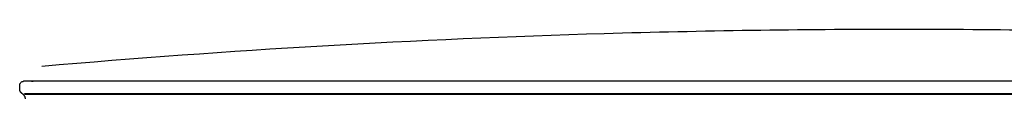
# Model space of a CAD drawing. Header units: millimetres. Extents: x 779 to 2042, y -264 to 1276.
# Tile 15 of 16: x 1526 to 1784, y 919 to 937. Entities that reach past the tile are written whole.
import ezdxf

# ---------------------------------------------------------------- set-up
doc = ezdxf.new("R2010")
doc.units = ezdxf.units.MM
doc.layers.add('Make2D$Visible$Curves', color=7, linetype='Continuous', true_color=0x000000)

msp = doc.modelspace()

# ---------------------------------------------------------------- linework, layer by layer
at = {"layer": 'Make2D$Visible$Curves', "color": 18, "lineweight": -3, "true_color": 0x000000}
for points, knots in [([(1532.19, 927.12), (1581.13, 931.35), (1630.21, 934.2), (1679.36, 935.66), (1705.07, 936.42), (1730.8, 936.8), (1756.54, 936.8)], [7891.982828, 7891.982828, 7891.982828, 7891.982828, 8039.568327, 8039.568327, 8039.568327, 8116.757885, 8116.757885, 8116.757885, 8116.757885]), ([(1756.54, 936.8), (1782.27, 936.8), (1808, 936.42), (1833.72, 935.66), (1877.36, 934.36), (1920.95, 931.97), (1964.44, 928.49)], [-77.189558, -77.189558, -77.189558, -77.189558, 0, 0, 0, 131.065047, 131.065047, 131.065047, 131.065047]), ([(1526.44, 922.13), (1526.44, 922.4), (1526.54, 922.65), (1526.83, 922.94), (1526.94, 923.01), (1527.11, 923.08), (1527.15, 923.09), (1527.23, 923.11), (1527.27, 923.12), (1527.34, 923.13), (1527.36, 923.13), (1527.39, 923.13), (1527.4, 923.13), (1527.41, 923.13), (1527.42, 923.13), (1527.42, 923.13), (1527.43, 923.13), (1527.43, 923.13), (1527.44, 923.13), (1527.44, 923.13)], [0, 0, 0, 0, 0.807987, 0.807987, 1.222107, 1.222107, 1.353472, 1.353472, 1.480274, 1.480274, 1.541022, 1.541022, 1.571394, 1.571394, 1.58658, 1.58658, 1.594173, 1.594173, 1.594173, 1.594173, 1.594173, 1.594173])]:
    msp.add_open_spline(points, degree=3, knots=knots, dxfattribs=at)
msp.add_rational_spline([(1528.02, 923.13), (1527.44, 923.13), (1527.44, 923.13)], [1, 0.999364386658, 1], degree=2, dxfattribs=at)
for points, weights, degree, knots in [([(1964.57, 923.13), (1905.53, 923.13), (1764.7, 923.13), (1543.77, 923.13), (1528.02, 923.13)], [0.88442957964, 0.801037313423, 1, 0.719600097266, 1], 2, [118.482903, 118.482903, 118.482903, 368.038264, 368.038264, 719.738877, 719.738877, 719.738877]), ([(1527.1, 919.89), (1527.02, 919.94), (1526.95, 920), (1526.88, 920.07), (1526.58, 920.37), (1526.44, 920.74), (1526.44, 921.13)], [1, 1, 1, 1, 1, 1.05719095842, 1.17157287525], 3, [0.884311, 0.884311, 0.884311, 0.884311, 1.182852, 1.182852, 1.182852, 2.391468, 2.391468, 2.391468, 2.391468]), ([(1964.64, 919.89), (1905.38, 919.89), (1764.72, 919.89), (1543.46, 919.89), (1527.69, 919.89)], [0.884080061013, 0.801455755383, 1, 0.719600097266, 1], 2, [119.180233, 119.180233, 119.180233, 368.571687, 368.571687, 720.782044, 720.782044, 720.782044]), ([(1527.94, 918.53), (1527.94, 918.92), (1527.79, 919.3), (1527.5, 919.59), (1527.43, 919.66), (1527.35, 919.72), (1527.27, 919.78)], [1, 0.902368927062, 0.853553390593, 0.853553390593, 0.853553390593, 0.853553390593, 0.853553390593], 3, [2.39126, 2.39126, 2.39126, 2.39126, 3.599876, 3.599876, 3.599876, 3.898063, 3.898063, 3.898063, 3.898063]), ([(1527.85, 919.78), (1543.61, 919.78), (1764.71, 919.78), (1905.52, 919.78), (1964.64, 919.78)], [1, 0.719600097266, 1, 0.801175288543, 0.884314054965], 2, [-720.266506, -720.266506, -720.266506, -368.308067, -368.308067, -118.742947, -118.742947, -118.742947])]:
    msp.add_rational_spline(points, weights, degree=degree, knots=knots, dxfattribs=at)
for points, degree in [([(1526.44, 921.13), (1526.44, 922.13)], 1), ([(1527.27, 919.78), (1527.21, 919.81), (1527.16, 919.85), (1527.1, 919.89)], 3), ([(1527.85, 919.78), (1527.69, 919.89)], 1)]:
    msp.add_open_spline(points, degree=degree, dxfattribs=at)

doc.saveas('drawing.dxf')
